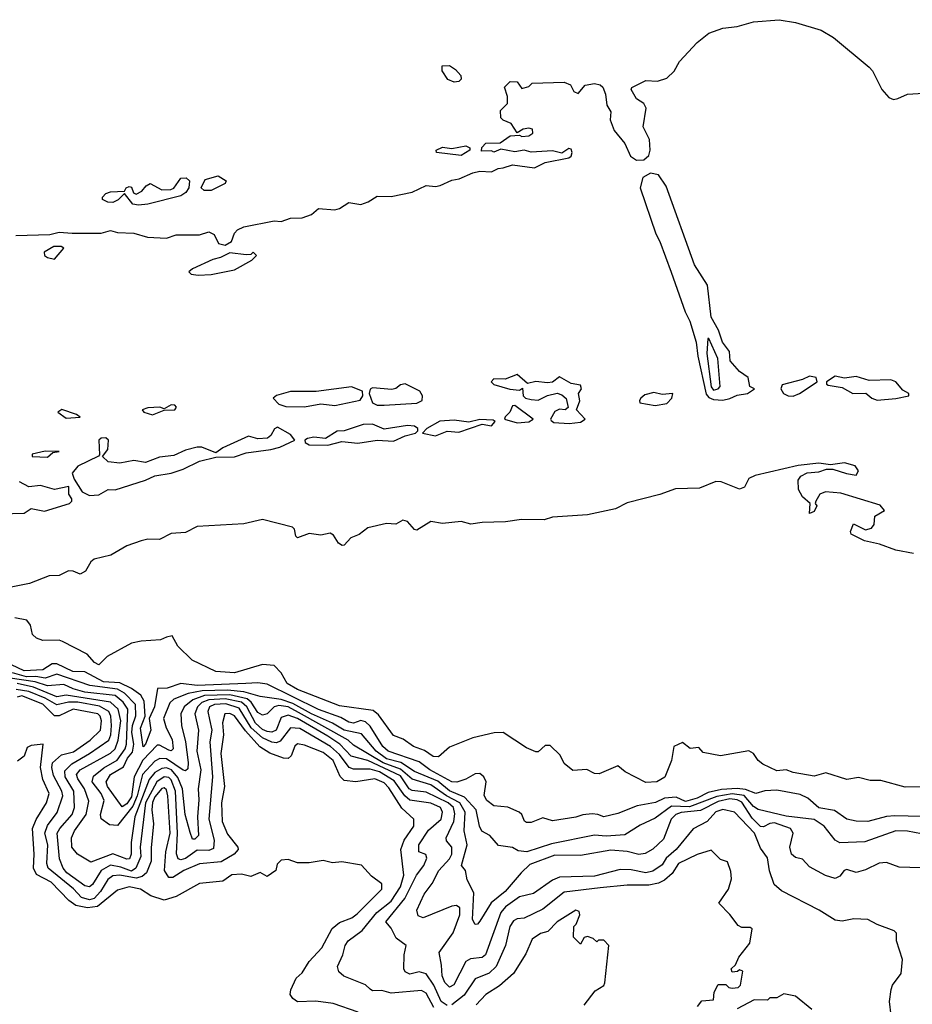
# Model space of a CAD drawing. Extents: x 2210602 to 2357277, y 510288 to 673808.
# Tile 254 of 256: x 2341516 to 2345335, y 537963 to 542174. Entities that reach past the tile are written whole.
import ezdxf

# ---------------------------------------------------------------- set-up
doc = ezdxf.new("R2010")
doc.units = 0

msp = doc.modelspace()

# ---------------------------------------------------------------- linework, layer by layer
at = {"layer": '0CON05XD'}
for points in [[(2341499.5, 541250.5), (2341645, 541255.7), (2341685, 541264.3), (2341741.3, 541261.3), (2341865, 541260), (2341905, 541272), (2341935, 541264), (2342005, 541261.4), (2342063.3, 541243.3), (2342145, 541240), (2342185, 541253.5), (2342285, 541254), (2342325, 541265.8), (2342348.8, 541255), (2342367, 541217), (2342395, 541210), (2342422.5, 541225), (2342435, 541260), (2342447.5, 541275), (2342475, 541287.5), (2342605, 541314), (2342635, 541311.2), (2342675.5, 541324.5), (2342725, 541326.9), (2342765, 541340), (2342795, 541366.7), (2342865, 541360.8), (2342885, 541366), (2342925, 541391.2), (2342976.1, 541383.9), (2343007.5, 541395), (2343045, 541418.8), (2343105, 541418), (2343195, 541435.7), (2343255, 541464), (2343295, 541460), (2343315, 541464), (2343365, 541488), (2343397, 541493), (2343455, 541518.8), (2343485, 541526.2), (2343535, 541523.3), (2343563, 541537), (2343585, 541540), (2343625, 541553.3), (2343719.3, 541540.7), (2343765, 541563.3), (2343865, 541582.5), (2343875, 541590), (2343880, 541605), (2343875, 541620), (2343865, 541622.5), (2343835, 541602.5), (2343795, 541612.5), (2343705, 541606.7), (2343675, 541616.2), (2343635, 541608.8), (2343575, 541620), (2343545, 541607.5), (2343535, 541612.5), (2343491.7, 541611.7), (2343493, 541627), (2343510, 541645), (2343572.5, 541647.5), (2343615, 541677.5), (2343655, 541680), (2343665, 541673.8), (2343695, 541677.5), (2343711.7, 541688.3), (2343710, 541705), (2343695, 541710), (2343670, 541705), (2343645, 541690), (2343619.5, 541729.5), (2343584.1, 541744.1), (2343574.1, 541754.1), (2343573.3, 541785), (2343603.3, 541815), (2343603.3, 541845), (2343590, 541885), (2343615, 541910), (2343645, 541907.5), (2343665, 541880), (2343695, 541887.5), (2343708.3, 541901.7), (2343845, 541906.2), (2343872.5, 541895), (2343887, 541867), (2343905, 541857.5), (2343935, 541893.3), (2343975, 541900.8), (2344000, 541895), (2344010.8, 541885), (2344022.5, 541855), (2344028.6, 541808.6), (2344045, 541780), (2344042.5, 541745), (2344060, 541700), (2344105, 541644.3), (2344129.8, 541589.8), (2344155, 541573.5), (2344186, 541575), (2344207.5, 541592.5), (2344213.2, 541615), (2344210.9, 541660.9), (2344183, 541715), (2344195.7, 541795.7), (2344185.7, 541815.7), (2344155, 541835.8), (2344132.2, 541875), (2344135, 541883.3), (2344195, 541914.2), (2344245, 541911.2), (2344285, 541923.8), (2344315.8, 541954.2), (2344338.8, 541995), (2344415, 542076.2), (2344465, 542115.8), (2344525, 542137.1), (2344585, 542144.4), (2344655, 542164.2), (2344765, 542173.6), (2344835, 542161.8), (2344945, 542128.8), (2344997.6, 542097.6), (2345150.7, 541970.7), (2345164.5, 541954.5), (2345204.6, 541874.6), (2345235, 541840.8), (2345255, 541831.9), (2345273.6, 541836.4), (2345315, 541855.6), (2345405, 541861.2)], [(2343375, 541906.2), (2343348.3, 541918.3), (2343323.3, 541955), (2343324.1, 541975.9), (2343355, 541978), (2343381.2, 541961.2), (2343403.8, 541935), (2343405, 541920), (2343395, 541908.8), (2343375, 541906.2)], [(2343405, 541592.5), (2343300, 541605), (2343297.5, 541615), (2343325, 541628), (2343365, 541622.5), (2343425, 541633.8), (2343442.5, 541625), (2343442.5, 541615), (2343405, 541592.5)], [(2342335, 541443.3), (2342305, 541443.3), (2342292.5, 541455), (2342310, 541490), (2342365, 541505.8), (2342400, 541485), (2342395, 541472.5), (2342335, 541443.3)], [(2344525, 540546.4), (2344555, 540553.3), (2344585, 540567.5), (2344630, 540575), (2344660, 540595), (2344640, 540605), (2344633, 540643), (2344595, 540668.8), (2344555.7, 540715), (2344552.7, 540755), (2344522.9, 540795), (2344505.6, 540845.6), (2344475, 540901.9), (2344458.3, 541038.3), (2344403, 541125), (2344281.5, 541461.5), (2344249.7, 541509.7), (2344215, 541517.7), (2344181.8, 541498.2), (2344171.1, 541455), (2344237.2, 541257.2), (2344255, 541224.4), (2344303.8, 541093.8), (2344362.7, 540925), (2344383.8, 540885), (2344410.8, 540795), (2344417.3, 540735), (2344452.8, 540572.8), (2344465, 540557.8), (2344485, 540549), (2344525, 540546.4)], [(2342025, 541380), (2342000, 541385), (2341965, 541430), (2341937, 541403), (2341915, 541392.5), (2341893, 541393), (2341870, 541405), (2341870, 541415), (2341885, 541430), (2341905, 541437.5), (2341965, 541440), (2341972.5, 541455), (2341985, 541460), (2341995, 541457.5), (2342003, 541433), (2342015, 541427.5), (2342039.3, 541440.7), (2342057, 541463), (2342075, 541472.5), (2342125, 541446.7), (2342163, 541447), (2342176.4, 541453.6), (2342205, 541496), (2342228, 541498), (2342242.5, 541485), (2342240, 541455), (2342226.7, 541435), (2342205, 541420), (2342065, 541384.2), (2342025, 541380)], [(2341665, 541150), (2341705, 541196.7), (2341693, 541203), (2341663, 541203), (2341620.7, 541179.3), (2341622.5, 541165), (2341635, 541156.7), (2341665, 541150)], [(2342280.5, 541080.5), (2342335, 541084.4), (2342435, 541103.3), (2342510, 541145), (2342530, 541165), (2342515, 541180), (2342505, 541170), (2342485, 541167.5), (2342415, 541176.7), (2342375, 541156.2), (2342342.3, 541147.7), (2342255, 541107.5), (2342240, 541095), (2342250, 541085), (2342280.5, 541080.5)], [(2344485, 540590), (2344505, 540594.6), (2344512.9, 540605), (2344502.9, 540725), (2344465, 540810), (2344460, 540810), (2344456.1, 540746.1), (2344475, 540603.8), (2344485, 540590)], [(2343866.4, 540446.4), (2343915, 540452.6), (2343935.7, 540465), (2343898.8, 540505), (2343913.3, 540543.3), (2343907.5, 540575), (2343920, 540595), (2343915, 540610), (2343875, 540617.5), (2343825, 540646.7), (2343795, 540623.3), (2343775, 540620), (2343725, 540626.7), (2343688.3, 540618.3), (2343645, 540656.7), (2343593, 540637), (2343545, 540638), (2343533.3, 540625), (2343545, 540613.3), (2343613.6, 540593.6), (2343655, 540590), (2343667.5, 540597.5), (2343670, 540565), (2343680, 540555), (2343705, 540548.8), (2343735, 540546.7), (2343775, 540566.2), (2343815, 540576.7), (2343835, 540570), (2343853.6, 540553.6), (2343862.5, 540515), (2343850, 540505), (2343825, 540507.5), (2343805, 540497.5), (2343786.7, 540465), (2343789.3, 540459.3), (2343801.4, 540451.4), (2343866.4, 540446.4)], [(2343075, 540524.6), (2343215, 540533.1), (2343237.5, 540545), (2343240, 540565), (2343227.5, 540585), (2343165, 540615.8), (2343145, 540612), (2343125, 540596.7), (2343107.7, 540592.3), (2343025, 540598.8), (2343016.2, 540593.8), (2343011.2, 540575), (2343025.4, 540535.4), (2343045, 540524.6), (2343075, 540524.6)], [(2344825, 540563.9), (2344852, 540575), (2344927.5, 540625), (2344924.1, 540644.1), (2344895, 540649.4), (2344865.6, 540634.4), (2344778, 540612), (2344772.9, 540595), (2344784.2, 540575), (2344803.3, 540565), (2344825, 540563.9)], [(2345185, 540546.7), (2345265, 540554.3), (2345320, 540565), (2345320, 540575), (2345295, 540590), (2345264.3, 540624.3), (2345243, 540633), (2345150.9, 540630.9), (2345095, 540647.1), (2345045, 540640.8), (2345005, 540649.4), (2344967.5, 540625), (2344967.5, 540615), (2344975, 540611.2), (2345035, 540600), (2345081.2, 540575), (2345135.8, 540575.8), (2345161.4, 540555), (2345185, 540546.7)], [(2342735, 540517.7), (2342805, 540531.5), (2342865, 540524.2), (2342973.2, 540546.8), (2342983.8, 540565), (2342982.5, 540585), (2342936.1, 540603.9), (2342785, 540584.2), (2342675, 540583.3), (2342615, 540566.7), (2342600, 540555), (2342625, 540528.8), (2342655, 540519.2), (2342735, 540517.7)], [(2344235, 540524.4), (2344285, 540532.5), (2344306.2, 540555), (2344310, 540575), (2344265, 540571.2), (2344228.8, 540578.8), (2344191.3, 540568.7), (2344173.3, 540555), (2344167.5, 540545), (2344170, 540535), (2344235, 540524.4)], [(2341715, 540469.2), (2341775, 540474), (2341760, 540485), (2341696.1, 540506.1), (2341680, 540495), (2341715, 540469.2)], [(2342085, 540484.4), (2342135, 540503.3), (2342180, 540505), (2342187, 540517), (2342180, 540525), (2342165, 540526.7), (2342135, 540510), (2342116.2, 540516.2), (2342065, 540513.3), (2342040, 540505), (2342047.5, 540495), (2342085, 540484.4)], [(2343645, 540450), (2343695, 540453.8), (2343712.5, 540465), (2343635, 540523.3), (2343625, 540522.5), (2343613.3, 540495), (2343592.5, 540475), (2343590, 540465), (2343645, 540450)], [(2343295, 540394.4), (2343345, 540414.4), (2343395, 540409.5), (2343495, 540444), (2343535, 540436.7), (2343550, 540455), (2343541.7, 540461.7), (2343485, 540463.3), (2343438, 540452), (2343375, 540461.4), (2343313.1, 540456.9), (2343257.5, 540425), (2343240, 540405), (2343295, 540394.4)], [(2341815, 540138.5), (2341855, 540141.8), (2341895, 540164.3), (2341925, 540163.6), (2342055, 540203.9), (2342095, 540222.3), (2342165, 540234.1), (2342215, 540250.9), (2342285, 540285.6), (2342355, 540302.5), (2342435, 540304), (2342485, 540321.5), (2342590, 540335), (2342629.2, 540345), (2342693.8, 540375), (2342675, 540400), (2342619.3, 540430.7), (2342606.1, 540423.9), (2342590, 540395), (2342575.8, 540384.2), (2342535, 540381.2), (2342495, 540392.5), (2342385, 540342.5), (2342355, 540321.2), (2342295, 540345.6), (2342275, 540345.6), (2342225, 540332.9), (2342175, 540309.4), (2342115, 540303.3), (2342055, 540280), (2342005, 540289.2), (2341945, 540277.5), (2341895, 540282.5), (2341870, 540305), (2341893.8, 540335), (2341896.7, 540375), (2341885, 540386), (2341865, 540384), (2341854.2, 540375), (2341857.5, 540312.5), (2341853.3, 540306.7), (2341765, 540263.8), (2341741.2, 540235), (2341749.3, 540209.3), (2341783.8, 540155), (2341815, 540138.5)], [(2342835, 540354.8), (2342895, 540369.7), (2342963.1, 540363.1), (2343045, 540375.4), (2343115, 540371.4), (2343165, 540394.3), (2343210, 540405), (2343220, 540415), (2343220, 540425), (2343205, 540436), (2343175, 540437.5), (2343075, 540422.5), (2343025, 540443.3), (2342985, 540442.7), (2342905, 540415.6), (2342875, 540413.3), (2342825, 540382.9), (2342775, 540388.8), (2342747.2, 540382.8), (2342736, 540375), (2342737.5, 540365), (2342754.2, 540355), (2342835, 540354.8)], [(2341635, 540303.3), (2341657.5, 540322.5), (2341685, 540326.7), (2341625, 540328.9), (2341570, 540315), (2341570, 540305), (2341635, 540303.3)], [(2345340.3, 539890.3), (2345265, 539905.6), (2345195, 539930.9), (2345130, 539945), (2345074.1, 539974.1), (2345071.2, 539985), (2345083, 540017), (2345135, 539991.8), (2345160.9, 539999.1), (2345171.2, 540015), (2345175, 540050), (2345216.2, 540075), (2345197.4, 540097.4), (2345028.7, 540148.7), (2344964.1, 540154.1), (2344940, 540145), (2344922.5, 540115), (2344920, 540105), (2344926.7, 540095), (2344915, 540070), (2344895, 540062.5), (2344897.5, 540105), (2344865, 540132.9), (2344848, 540165), (2344846.2, 540203.8), (2344857.8, 540222.2), (2344885, 540235.6), (2344935, 540240), (2344968.3, 540251.7), (2344995, 540252), (2345053, 540233), (2345094.2, 540225.8), (2345104.2, 540245), (2345090, 540265), (2345045, 540278), (2344985, 540270), (2344935, 540277.8), (2344846.7, 540266.7), (2344663.3, 540225), (2344635, 540211.1), (2344616.4, 540175), (2344595, 540165.9), (2344517.2, 540197.2), (2344495, 540199), (2344425, 540170), (2344322.2, 540167.8), (2344255, 540143.3), (2344115, 540107.9), (2344065, 540081.2), (2343945, 540056), (2343795, 540045.6), (2343760, 540035), (2343663.4, 540036.6), (2343595, 540025.9), (2343495, 540023.5), (2343446.1, 540016.1), (2343405, 540027.7), (2343325, 540019.4), (2343275, 540028), (2343215, 539991.2), (2343205, 539993.8), (2343175, 540028), (2343155, 540032.9), (2343125, 540016), (2343085, 540018.8), (2343005, 540000), (2342968.5, 539971.5), (2342932.7, 539957.3), (2342905, 539926), (2342895.7, 539924.3), (2342880, 539935), (2342858.8, 539968.8), (2342845, 539978.1), (2342805, 539969.2), (2342754.1, 539975.9), (2342705, 539957.5), (2342697.5, 539965), (2342692, 539995), (2342683.3, 540003.3), (2342555, 540036.9), (2342475, 540017.4), (2342275, 540005.7), (2342225, 539981.2), (2342165, 539976.4), (2342115, 539950.8), (2342065, 539952.5), (2342035.3, 539945.3), (2341975, 539923.3), (2341906.7, 539883.3), (2341835, 539866.5), (2341821.2, 539855), (2341797.3, 539815), (2341775, 539801.8), (2341745, 539815.8), (2341725, 539816.6), (2341685, 539796.2), (2341642.9, 539795), (2341557.8, 539762.2), (2341465, 539743.7)], [(2341385, 540058.8), (2341535, 540063.1), (2341565, 540082.9), (2341622.1, 540072.1), (2341730, 540105), (2341738.8, 540115), (2341738.8, 540125), (2341726.2, 540145), (2341727, 540177), (2341665.8, 540164.2), (2341605, 540181.2), (2341555, 540176), (2341515, 540197.8)], [(2345405, 538892.9), (2345305, 538892), (2345200.3, 538920.3), (2345155, 538920.6), (2345105, 538932.7), (2345055, 538924.5), (2344965, 538952.7), (2344915, 538938.8), (2344825, 538954.7), (2344795, 538966.2), (2344755, 538961.5), (2344695, 538989.2), (2344676, 539005), (2344656.2, 539035), (2344635, 539047.5), (2344513.9, 539026.1), (2344440, 539040), (2344421.7, 539061.7), (2344385, 539057.5), (2344352.5, 539082.5), (2344314.3, 539065.7), (2344304.2, 539005), (2344276.3, 538933.7), (2344242.5, 538915), (2344195, 538911.9), (2344106.4, 538956.4), (2344075, 538982.5), (2343995, 538948.8), (2343975, 538950), (2343943, 538967), (2343883, 538963), (2343845, 538992.5), (2343828.3, 539028.3), (2343785, 539070), (2343765, 539070), (2343735, 539042.5), (2343725, 539042.5), (2343685, 539060), (2343584, 539126), (2343545.6, 539124.4), (2343455, 539101.9), (2343355, 539062.9), (2343308.5, 539021.5), (2343285, 539022.7), (2343247.7, 539047.7), (2343200.8, 539065), (2343156.7, 539096.7), (2343115, 539112.9), (2343050.9, 539200.9), (2343029.1, 539219.1), (2342885, 539240), (2342705, 539308.6), (2342660.4, 539335), (2342635, 539380), (2342605, 539412.5), (2342555, 539415.5), (2342435, 539380.9), (2342355, 539385.7), (2342253.8, 539435), (2342192.5, 539495), (2342168.3, 539538.3), (2342145, 539532.5), (2342118.3, 539521.7), (2342036.4, 539516.4), (2341995, 539506.7), (2341890, 539450), (2341855, 539414), (2341836.2, 539425), (2341805, 539460.8), (2341700, 539515), (2341685, 539520), (2341615, 539519.2), (2341588.8, 539528.8), (2341571.2, 539545), (2341562.5, 539585), (2341547.5, 539605), (2341495, 539616.2)], [(2345375, 538766.7), (2345260.8, 538769.2), (2345225, 538766.1), (2345145, 538744.6), (2345095, 538746.7), (2345055, 538754.3), (2345001.4, 538791.4), (2344935, 538802.7), (2344888.1, 538845), (2344855, 538860.3), (2344755, 538878.1), (2344704.7, 538875.3), (2344665, 538864.6), (2344621.7, 538881.7), (2344585, 538885.8), (2344518.3, 538881.7), (2344461.2, 538868.8), (2344415, 538844.1), (2344365, 538830), (2344325, 538848.4), (2344275.2, 538844.8), (2344235.7, 538825.7), (2344157.6, 538812.4), (2344075, 538779.2), (2344015, 538764), (2343990, 538775), (2343965, 538777.1), (2343925, 538773.3), (2343895, 538763.3), (2343795, 538747.1), (2343755, 538760), (2343705, 538740.6), (2343685, 538740), (2343675.6, 538745.6), (2343664.1, 538774.1), (2343652.5, 538785), (2343605, 538806.7), (2343545, 538812), (2343515, 538834), (2343503.9, 538856.1), (2343512.5, 538915), (2343502.5, 538935), (2343485, 538950), (2343465, 538948.8), (2343425, 538926), (2343386.8, 538913.2), (2343365, 538913.8), (2343271.5, 538965), (2343225, 538999.2), (2343092, 539045), (2343069.7, 539065), (2343015, 539151.8), (2342995, 539171.3), (2342975, 539176.4), (2342945, 539165.9), (2342925, 539168.8), (2342889.6, 539189.6), (2342795, 539223.3), (2342575, 539332.6), (2342535, 539338), (2342484.4, 539334.4), (2342275, 539326.7), (2342205, 539334.6), (2342147.5, 539315), (2342106.4, 539313.6), (2342093.5, 539235), (2342070, 539185), (2342077.1, 539135), (2342055, 539076), (2342045, 539064.3), (2342033.6, 539143.6), (2342052.8, 539195), (2342049.4, 539259.4), (2342034.8, 539284.8), (2341994, 539314), (2341945, 539337.1), (2341875, 539341.3), (2341795, 539385.3), (2341744.1, 539385.9), (2341675, 539419.4), (2341655, 539419.1), (2341615, 539393.4), (2341535, 539389), (2341481.1, 539415)], [(2342709.5, 539210.5), (2342665, 539234.6), (2342625, 539241), (2342604.8, 539235.2), (2342574.7, 539205.3), (2342555, 539198.8), (2342535, 539210.4), (2342506.7, 539255), (2342489.7, 539269.7), (2342415, 539286), (2342306.6, 539283.4), (2342256.4, 539265), (2342220.6, 539235), (2342205.9, 539205), (2342208.7, 539155), (2342225.7, 539085.7), (2342237.2, 538997.2), (2342235, 538970.6), (2342225, 538962), (2342215, 538964.7), (2342145, 539013.2), (2342115.2, 539014.8), (2342095, 539003.4), (2342041.6, 538945), (2342019.1, 538855), (2342000.2, 538809.8), (2341935, 538727.5), (2341900.3, 538730.3), (2341865.4, 538755.4), (2341862.5, 538775), (2341877.8, 538835), (2341865.2, 538865), (2341826.4, 538915), (2341831.4, 538938.6), (2341875.8, 538974.2), (2341932.9, 539007.1), (2341967.2, 539055), (2341973, 539075), (2341978.3, 539225), (2341958.9, 539255), (2341925, 539283), (2341795, 539297.3), (2341745, 539311.5), (2341705, 539330.7), (2341635.5, 539324.5), (2341581.9, 539341.9), (2341475, 539357.7)], [(2345375, 538692.2), (2345313.7, 538703.7), (2345265, 538704.6), (2345131.7, 538658.3), (2345025, 538652.9), (2345005, 538664.4), (2344958.2, 538725), (2344915, 538753.2), (2344795, 538767.5), (2344675, 538796), (2344655, 538808.6), (2344615.3, 538855.3), (2344565, 538863.1), (2344498.7, 538851.3), (2344382.2, 538807.8), (2344305, 538810), (2344235, 538758.8), (2344170.9, 538729.1), (2344105, 538687.7), (2344025, 538681.6), (2343975, 538686.4), (2343791.4, 538648.6), (2343685.5, 538615.5), (2343649.2, 538619.2), (2343624, 538634), (2343565, 538641.4), (2343527.1, 538685), (2343493.9, 538703.9), (2343483.2, 538725), (2343469.2, 538795), (2343418.8, 538848.8), (2343355.5, 538875.5), (2343305, 538917.3), (2343205, 538958.8), (2343146.7, 538996.7), (2343085, 539013.1), (2343041.9, 539045), (2342978.9, 539118.9), (2342905, 539134.8), (2342855, 539165.6), (2342764.2, 539205.8), (2342685, 539249.5), (2342635, 539267.1), (2342545, 539278.8), (2342475, 539299.9), (2342405, 539306.2), (2342297.2, 539302.8), (2342237.2, 539292.8), (2342175, 539268.4), (2342158.1, 539251.9), (2342131.1, 539185), (2342143.4, 539145), (2342169, 539095), (2342172.5, 539055), (2342165, 539047.5), (2342155, 539049.2), (2342115, 539071.6), (2342105, 539071.4), (2342042.7, 539007.3), (2342005.4, 538935), (2341995, 538850), (2341975, 538819.7), (2341955, 538807.1), (2341892.4, 538895), (2341886.7, 538915), (2341904.7, 538945), (2341961, 538979), (2341977.5, 539015), (2341998.3, 539041.7), (2342004.9, 539075), (2341996.6, 539125), (2341998.8, 539155), (2342013.4, 539196.6), (2342011.6, 539245), (2341964, 539294), (2341935, 539310), (2341816.3, 539326.3), (2341675, 539375.2), (2341625, 539357), (2341585, 539365.4), (2341545, 539362.7), (2341485, 539380.7)], [(2343345, 537957.9), (2343318.8, 537975), (2343288.1, 538045), (2343255, 538093.6), (2343225, 538102.1), (2343185, 538092.5), (2343165, 538102.5), (2343159.5, 538115), (2343161.2, 538175), (2343170, 538215), (2343126.2, 538246.2), (2343105, 538288.6), (2343082.5, 538315), (2343163.8, 538415), (2343213.6, 538515), (2343245, 538557.1), (2343257.6, 538587.6), (2343253.3, 538603.3), (2343224.4, 538615), (2343223.8, 538645), (2343265, 538707.5), (2343319.6, 538755), (2343325.4, 538785), (2343316.9, 538805), (2343275, 538823), (2343185, 538836.1), (2343164.6, 538854.6), (2343118.5, 538918.5), (2343055, 538956.8), (2343015, 538968.9), (2342945, 538969.2), (2342925.6, 538975.6), (2342885, 539031.2), (2342846.4, 539065), (2342715, 539142.8), (2342675, 539144.7), (2342631.3, 539088.7), (2342615, 539081.6), (2342595, 539083.9), (2342555, 539102.5), (2342505.9, 539145), (2342455, 539229.8), (2342398.4, 539248.4), (2342349.4, 539245), (2342328.2, 539235), (2342321.4, 539215), (2342328.5, 539181.5), (2342338.3, 539135), (2342329.5, 539085), (2342341.6, 538935), (2342325.8, 538755), (2342348.6, 538665), (2342345, 538629.2), (2342325, 538620), (2342275, 538621.4), (2342225, 538586.7), (2342205, 538580.9), (2342193.8, 538585), (2342187, 538607), (2342191.7, 538695), (2342182.4, 538875), (2342165, 538923.2), (2342155, 538932.7), (2342135, 538935.2), (2342102.9, 538915), (2342054.3, 538825), (2342032.3, 538635), (2342034.8, 538595), (2342013.3, 538545), (2341995, 538533), (2341949.6, 538549.6), (2341905, 538557.6), (2341865, 538535.3), (2341827.3, 538475), (2341815, 538466), (2341795, 538469.7), (2341717.7, 538525), (2341701.8, 538545), (2341686.9, 538585), (2341677.3, 538695), (2341687.3, 538715), (2341740.9, 538775), (2341751.1, 538805), (2341748.3, 538875), (2341710.5, 538935), (2341709.1, 538960.9), (2341739.2, 538990.8), (2341815.4, 539035), (2341897.3, 539092.7), (2341906.3, 539115), (2341909.4, 539155), (2341906, 539195), (2341897.5, 539215), (2341858, 539238), (2341765.1, 539255.1), (2341725.1, 539254.9), (2341675, 539243), (2341625, 539272.3), (2341555, 539301.2), (2341500.5, 539309.5)], [(2345244, 537915), (2345238, 537975), (2345244.1, 538025.9), (2345250, 538045), (2345286.7, 538095), (2345293.3, 538155), (2345266.7, 538235), (2345267, 538267), (2345257, 538277), (2345185, 538303.8), (2345145, 538326.2), (2345085, 538328.6), (2345035, 538318.6), (2345005, 538322.9), (2344936.7, 538365), (2344775, 538447.5), (2344743.6, 538475), (2344723.8, 538533.8), (2344715, 538588.8), (2344685, 538631.2), (2344659.8, 538695), (2344575, 538784.6), (2344525, 538796.6), (2344495, 538786.5), (2344457.3, 538745), (2344397.3, 538712.7), (2344324.2, 538625), (2344282.2, 538587.8), (2344265, 538560), (2344225, 538531.8), (2344195, 538524.7), (2344132.3, 538537.7), (2344085, 538539.4), (2343975, 538510.3), (2343825, 538506.5), (2343795, 538493.8), (2343713.9, 538436.1), (2343655, 538422.9), (2343595, 538380.4), (2343574, 538355), (2343509.5, 538175), (2343495, 538163.5), (2343445, 538156.9), (2343425, 538146.5), (2343374, 538046), (2343355, 538036.9), (2343335, 538055.6), (2343323.1, 538085), (2343320.9, 538130.9), (2343310.8, 538185), (2343371.2, 538268.8), (2343398.8, 538345), (2343399.6, 538375), (2343385.6, 538385.6), (2343365, 538382.7), (2343242.8, 538332.8), (2343220.9, 538340.9), (2343214.7, 538365.3), (2343246.6, 538433.4), (2343280.5, 538479.5), (2343310, 538535), (2343354.6, 538585), (2343365.2, 538604.8), (2343365.4, 538635), (2343342.7, 538662.7), (2343340.5, 538675), (2343373.8, 538745), (2343377.8, 538777.8), (2343371.7, 538805), (2343349.7, 538825), (2343255, 538870.5), (2343195, 538876.7), (2343183, 538885), (2343145, 538940.3), (2343005, 539005.8), (2342935, 539024.7), (2342886.2, 539075), (2342835, 539110), (2342705, 539184.5), (2342665, 539199.7), (2342635, 539189.1), (2342613.6, 539135), (2342595, 539126.4), (2342575, 539129), (2342555, 539138.3), (2342524.4, 539165), (2342487.7, 539235), (2342465.4, 539255.4), (2342395, 539269.3), (2342325.3, 539264.7), (2342295, 539254.3), (2342277.2, 539235), (2342266, 539205), (2342281.3, 539135), (2342274.2, 539045), (2342290.8, 538965), (2342279.6, 538885), (2342283, 538837), (2342276.4, 538765), (2342281.9, 538685), (2342265, 538669.2), (2342255, 538668.8), (2342245, 538697.5), (2342224.2, 538775), (2342212.7, 538885), (2342193.1, 538933.1), (2342165.5, 538965.5), (2342145, 538974.8), (2342125, 538971.6), (2342095.1, 538954.9), (2342070.7, 538925), (2342009.1, 538765), (2341992.5, 538655), (2341993.7, 538605), (2341985.4, 538585), (2341975, 538583.6), (2341915, 538606.2), (2341820.7, 538570.7), (2341762.9, 538605), (2341739.6, 538635), (2341737.3, 538675), (2341751.1, 538705), (2341800.8, 538775), (2341812.3, 538832.3), (2341793.8, 538885), (2341765, 538926.5), (2341759.2, 538945), (2341774.8, 538965.2), (2341905, 539036.3), (2341924.7, 539055), (2341938.1, 539091.9), (2341949.4, 539175), (2341937, 539225), (2341905, 539254.4), (2341715, 539284.8), (2341675, 539278.5), (2341575, 539319.6), (2341505, 539334.2)], [(2343288.7, 537948.7), (2343255, 538010), (2343235, 538021.5), (2343105, 538010), (2343065, 538021.4), (2343025, 538020), (2343015, 538027.5), (2342995, 538046.2), (2342902.7, 538082.7), (2342881.2, 538101.2), (2342875.8, 538125), (2342899.2, 538175), (2342908.1, 538215), (2342921.5, 538235), (2342981.4, 538278.6), (2343044.1, 538355.9), (2343105, 538403.4), (2343145, 538465.6), (2343159, 538515), (2343147.1, 538625), (2343161.5, 538665), (2343203.1, 538725), (2343202.7, 538755), (2343151.3, 538801.3), (2343095, 538888.7), (2343075, 538910), (2343035, 538926.5), (2342955, 538914.7), (2342905, 538920.4), (2342887.7, 538937.7), (2342857.8, 539005), (2342815, 539039.2), (2342735, 539071.2), (2342705, 539076.5), (2342692.9, 539067.1), (2342677.1, 539025), (2342665.3, 539014.7), (2342645, 539016.1), (2342586.8, 539036.8), (2342544.1, 539064.1), (2342481.9, 539131.9), (2342435, 539196), (2342415, 539207.2), (2342394.2, 539205), (2342383.7, 539166.3), (2342388.6, 539115), (2342376.8, 539035), (2342392.8, 538895), (2342379.7, 538825), (2342382.8, 538745), (2342405, 538690), (2342450, 538635), (2342451.1, 538625), (2342434.4, 538605), (2342378.3, 538571.7), (2342285, 538564), (2342218.9, 538535), (2342172, 538505), (2342154.6, 538505), (2342135.3, 538535.3), (2342141.9, 538615), (2342160, 538695), (2342150.4, 538855), (2342145, 538880.6), (2342135, 538888.5), (2342125, 538885.3), (2342095, 538850.7), (2342085, 538825.6), (2342082.3, 538795), (2342088.9, 538735), (2342078.2, 538631.8), (2342078.6, 538575), (2342058.6, 538525), (2342040, 538510), (2342015, 538502.3), (2341945, 538514.8), (2341915, 538511.7), (2341893.2, 538496.8), (2341861.7, 538445), (2341835, 538415.3), (2341815, 538409.7), (2341780.3, 538420.3), (2341746.6, 538456.6), (2341637.8, 538545), (2341633.1, 538565), (2341636.2, 538645), (2341623.3, 538695), (2341635, 538728.2), (2341677.3, 538782.7), (2341701.4, 538855), (2341697.2, 538875), (2341661, 538941), (2341654, 538975), (2341656.3, 538995), (2341695, 539029.1), (2341746.9, 539043.1), (2341817.9, 539092.1), (2341862.1, 539135), (2341865.9, 539175), (2341860.4, 539195), (2341850.5, 539205), (2341745, 539224.8), (2341685, 539197.2), (2341665, 539196.8), (2341615, 539246.9), (2341525, 539282.8), (2341505, 539276.2)], [(2345415.7, 538545.7), (2345279.3, 538549.3), (2345225, 538570), (2345193, 538567), (2345135, 538538), (2345095, 538526), (2345055, 538538.8), (2345043.3, 538535), (2345025, 538511.2), (2345005, 538500.8), (2344963.2, 538513.2), (2344895, 538551.2), (2344865, 538584.2), (2344835, 538591.4), (2344818, 538605), (2344811.2, 538635), (2344825.8, 538695), (2344814.2, 538715), (2344745, 538739), (2344725, 538736.7), (2344698.2, 538721.8), (2344685, 538724), (2344649.4, 538759.4), (2344605, 538827.6), (2344585, 538837.8), (2344555, 538842), (2344505, 538830.1), (2344428.4, 538791.6), (2344346.5, 538783.5), (2344323.6, 538775), (2344302.7, 538755), (2344270.9, 538669.1), (2344225, 538625.7), (2344192.2, 538607.8), (2344165, 538603.8), (2344115, 538616.2), (2344045, 538621.5), (2343915, 538600), (2343805, 538600.4), (2343699.4, 538560.6), (2343661.9, 538525), (2343592.9, 538445), (2343533.3, 538396.7), (2343485, 538318.8), (2343475, 538306.2), (2343464.2, 538304.2), (2343453.5, 538325), (2343459, 538439), (2343431.2, 538495), (2343423.8, 538535), (2343405.9, 538555.9), (2343430.4, 538645), (2343418.4, 538705), (2343421.7, 538785), (2343398.8, 538825), (2343342.5, 538855), (2343275, 538901.6), (2343195, 538925.2), (2343145, 538969.1), (2343071.6, 538995), (2342945, 539071.8), (2342921.9, 539091.9), (2342709.5, 539210.5)], [(2342965, 537929.1), (2342857, 537967), (2342783, 537977), (2342705, 537973.3), (2342685, 537987.5), (2342673.8, 538005), (2342676.2, 538025), (2342699.4, 538075), (2342725, 538096.9), (2342754.7, 538145.3), (2342808.5, 538205), (2342852.5, 538287.5), (2342885, 538312.5), (2342936.8, 538333.2), (2342960.3, 538349.7), (2343065.7, 538455), (2343065, 538477.5), (2343020.7, 538510.7), (2342978.3, 538558.3), (2342895, 538572.5), (2342855, 538567.5), (2342815, 538577.5), (2342755, 538567.5), (2342705, 538567.5), (2342665, 538582.5), (2342635, 538580), (2342618.3, 538561.7), (2342612.5, 538535), (2342575, 538510), (2342545, 538526.7), (2342505, 538510), (2342465, 538520), (2342423.5, 538516.5), (2342385, 538490), (2342285, 538480), (2342186, 538424), (2342135, 538408), (2342077.3, 538427.3), (2342033.8, 538455), (2341985, 538464.6), (2341935, 538450.9), (2341848.8, 538381.2), (2341806, 538376), (2341756, 538386), (2341727.2, 538407.2), (2341650.4, 538485), (2341588.4, 538518.4), (2341574.7, 538544.7), (2341578.9, 538605), (2341571.5, 538715), (2341586.6, 538753.4), (2341631.5, 538825), (2341641.8, 538865), (2341615.8, 538925), (2341605.3, 538975), (2341616.1, 539076.1), (2341565, 539069.2), (2341548.6, 539061.4), (2341536.1, 539023.9), (2341507.1, 539002.9)], [(2344416.4, 537953.6), (2344435, 537977.5), (2344485, 537982.5), (2344487.5, 538015), (2344505, 538047.5), (2344537, 538047), (2344550, 538035), (2344565, 538032.5), (2344590, 538035), (2344600, 538045), (2344610, 538105), (2344595, 538110), (2344587, 538103), (2344565, 538100), (2344560, 538115), (2344578.3, 538131.7), (2344592.5, 538165), (2344640, 538225), (2344650, 538285), (2344641.7, 538291.7), (2344605, 538291.2), (2344589.5, 538299.5), (2344555, 538347.5), (2344507.5, 538395), (2344548.8, 538455), (2344560.8, 538499.2), (2344559.2, 538530.8), (2344545, 538572.5), (2344515, 538582.5), (2344475, 538622.5), (2344415, 538603.8), (2344335.4, 538564.6), (2344308, 538522), (2344275, 538493.1), (2344249.6, 538480.4), (2344207.9, 538472.1), (2344115, 538471.9), (2343998.9, 538461.1), (2343845, 538442), (2343755, 538370), (2343675, 538331.2), (2343645, 538328.8), (2343629.4, 538320.6), (2343612.5, 538295), (2343593.9, 538215), (2343555, 538124.5), (2343525, 538096.1), (2343465, 538071.8), (2343418.2, 538001.8), (2343365, 537960.3)], [(2343930.5, 537959.5), (2343978.8, 538021.2), (2344015, 538043.3), (2344020, 538055), (2344036.7, 538215), (2344015, 538237.5), (2343993, 538237), (2343985, 538230), (2343970, 538245), (2343945, 538252.5), (2343931.7, 538248.3), (2343915, 538220), (2343885, 538250), (2343887.5, 538295), (2343897.5, 538305), (2343912.5, 538345), (2343910, 538360), (2343896, 538366), (2343816.2, 538315), (2343775.8, 538274.2), (2343744.4, 538265.6), (2343708.8, 538241.2), (2343681.3, 538178.7), (2343628.6, 538095), (2343568.5, 538041.5), (2343510, 538005), (2343469.7, 537960.3)], [(2344905, 537940), (2344835, 537997.5), (2344785, 538007.5), (2344755, 537990), (2344725, 537990), (2344715, 537980), (2344658.3, 537981.7), (2344585, 537943.3)]]:
    msp.add_lwpolyline(points, dxfattribs=at)

doc.saveas('drawing.dxf')
